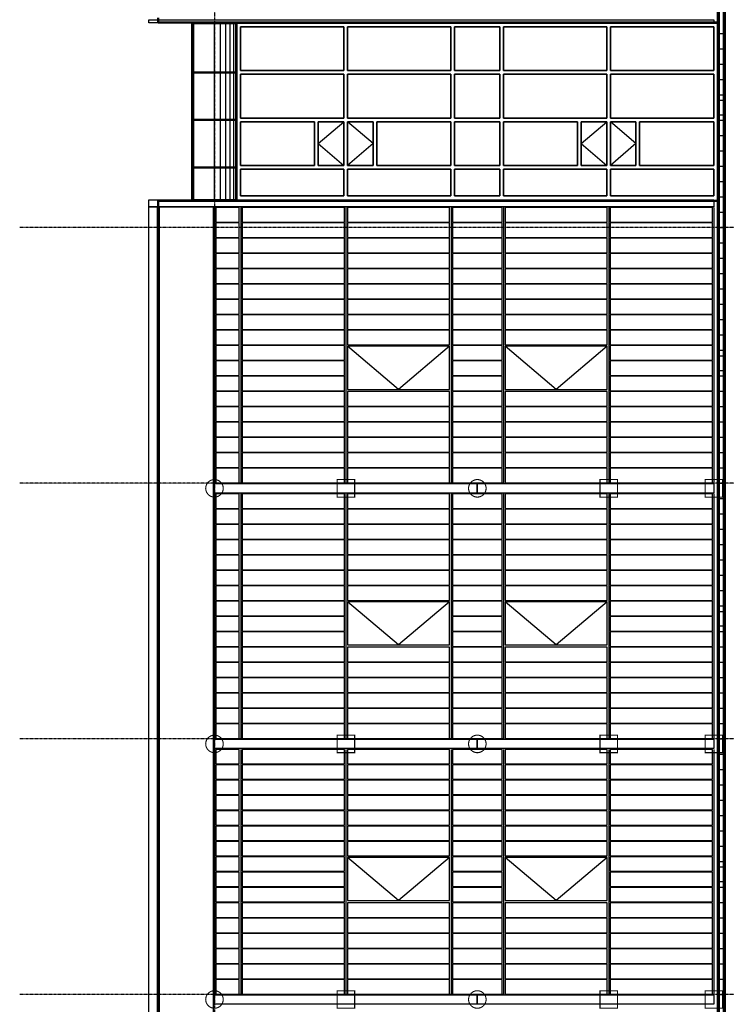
# Model space of a CAD drawing. Extents: x -11408 to 65836, y 12866 to 56869.
# Tile 13 of 68: x -11408 to -1731, y 27415 to 40899. Entities that reach past the tile are written whole.
import ezdxf

# ---------------------------------------------------------------- set-up
doc = ezdxf.new("R2010")
doc.units = 0
doc.linetypes.add('DASHDOT', pattern=[25.4, 12.7, -6.35, 0, -6.35])
for name, color, linetype in [('alu uprof', 3, 'Continuous'), ('beugels', 3, 'Continuous'), ('keramiek', 1, 'Continuous'), ('kozijn', 2, 'Continuous'), ('stramien', 1, 'DASHDOT'), ('vanarris', 253, 'Continuous')]:
    doc.layers.add(name, color=color, linetype=linetype)

# ---------------------------------------------------------------- blocks, each defined once
blk = doc.blocks.new('*U3')
at = {"layer": 'stramien', "color": 1, "ltscale": 0.5}
blk.add_lwpolyline([(0, 21501), (0, -21501)], dxfattribs=at)
blk = doc.blocks.new('*U2')
at = {"layer": 'stramien', "color": 0, "linetype": 'ByBlock', "lineweight": -2, "transparency": 16777216}
blk.add_blockref('*U3', (50400, 0), dxfattribs=at)
blk = doc.blocks.new('*U95')
at = {"layer": 'keramiek'}
blk.add_lwpolyline([(-700, -100), (700, -100), (700, 100), (-700, 100)], close=True, dxfattribs=at)
blk = doc.blocks.new('*U96')
at = {"layer": 'keramiek', "color": 0, "linetype": 'ByBlock', "lineweight": -2, "transparency": 16777216}
for p in [(0, 3150), (0, 2940), (0, 2730), (0, 2520), (0, 2310), (0, 2100), (0, 1890), (0, 1680), (0, 1470), (0, 1260), (0, 1050), (0, 840), (0, 630), (0, 420), (0, 210), (0, 0)]:
    blk.add_blockref('*U95', p, dxfattribs=at)
blk = doc.blocks.new('*U93')
at = {"layer": 'keramiek'}
blk.add_lwpolyline([(-340, -100), (340, -100), (340, 100), (-340, 100)], close=True, dxfattribs=at)
blk = doc.blocks.new('*U94')
at = {"layer": 'alu uprof', "color": 0, "linetype": 'ByBlock', "lineweight": -2, "transparency": 16777216}
for p in [(0, 3150), (0, 2940), (0, 2730), (0, 2520), (0, 2310), (0, 2100), (0, 1890), (0, 1680), (0, 1470), (0, 1260), (0, 1050), (0, 840), (0, 630), (0, 420), (0, 210), (0, 0)]:
    blk.add_blockref('*U93', p, dxfattribs=at)
blk = doc.blocks.new('*U91')
at = {"layer": 'keramiek'}
blk.add_lwpolyline([(20, -100), (340, -100), (340, 100), (20, 100)], close=True, dxfattribs=at)
blk = doc.blocks.new('*U92')
at = {"layer": 'alu uprof', "color": 0, "linetype": 'ByBlock', "lineweight": -2, "transparency": 16777216}
for p in [(0, 3150), (0, 2940), (0, 2730), (0, 2520), (0, 2310), (0, 2100), (0, 1890), (0, 1680), (0, 1470), (0, 1260), (0, 1050), (0, 840), (0, 630), (0, 420), (0, 210), (0, 0)]:
    blk.add_blockref('*U91', p, dxfattribs=at)
blk = doc.blocks.new('*U89')
at = {"layer": 'keramiek'}
blk.add_lwpolyline([(-700, -100), (700, -100), (700, 100), (-700, 100)], close=True, dxfattribs=at)
blk = doc.blocks.new('*U90')
at = {"layer": 'keramiek', "color": 0, "linetype": 'ByBlock', "lineweight": -2, "transparency": 16777216}
for p in [(0, 1050), (0, 840), (0, 630), (0, 420), (0, 210), (0, 0)]:
    blk.add_blockref('*U89', p, dxfattribs=at)
blk = doc.blocks.new('*U87')
at = {"layer": 'keramiek'}
blk.add_lwpolyline([(-700, -100), (700, -100), (700, 100), (-700, 100)], close=True, dxfattribs=at)
blk = doc.blocks.new('*U88')
at = {"layer": 'keramiek', "color": 0, "linetype": 'ByBlock', "lineweight": -2, "transparency": 16777216}
for p in [(0, 1050), (0, 840), (0, 630), (0, 420), (0, 210), (0, 0)]:
    blk.add_blockref('*U87', p, dxfattribs=at)
blk = doc.blocks.new('*U97')
at = {"layer": 'keramiek'}
blk.add_lwpolyline([(-700, -100), (700, -100), (700, 100), (-700, 100)], close=True, dxfattribs=at)
blk = doc.blocks.new('*U86')
at = {"layer": 'keramiek', "color": 0, "linetype": 'ByBlock', "lineweight": -2, "transparency": 16777216}
for p in [(0, 3150), (0, 2940), (0, 2730), (0, 2520), (0, 2310), (0, 2100), (0, 1890), (0, 1680), (0, 1470), (0, 1260), (0, 1050), (0, 840), (0, 630), (0, 420), (0, 210), (0, 0)]:
    blk.add_blockref('*U97', p, dxfattribs=at)
blk = doc.blocks.new('*U98')
at = {"layer": 'keramiek'}
blk.add_lwpolyline([(-700, -100), (700, -100), (700, 100), (-700, 100)], close=True, dxfattribs=at)
blk = doc.blocks.new('*U99')
at = {"layer": 'keramiek', "color": 0, "linetype": 'ByBlock', "lineweight": -2, "transparency": 16777216}
for p in [(0, 1260), (0, 1050), (0, 840), (0, 630), (0, 420), (0, 210), (0, 0)]:
    blk.add_blockref('*U98', p, dxfattribs=at)
blk = doc.blocks.new('*U100')
at = {"layer": 'keramiek'}
blk.add_lwpolyline([(-700, -100), (700, -100), (700, 100), (-700, 100)], close=True, dxfattribs=at)
blk = doc.blocks.new('*U101')
at = {"layer": 'keramiek', "color": 0, "linetype": 'ByBlock', "lineweight": -2, "transparency": 16777216}
for p in [(0, 1260), (0, 1050), (0, 840), (0, 630), (0, 420), (0, 210), (0, 0)]:
    blk.add_blockref('*U100', p, dxfattribs=at)
blk = doc.blocks.new('*U108')
at = {"layer": 'keramiek'}
blk.add_lwpolyline([(-700, -100), (700, -100), (700, 100), (-700, 100)], close=True, dxfattribs=at)
blk = doc.blocks.new('*U109')
at = {"layer": 'keramiek', "color": 0, "linetype": 'ByBlock', "lineweight": -2, "transparency": 16777216}
for p in [(0, 3150), (0, 2940), (0, 2730), (0, 2520), (0, 2310), (0, 2100), (0, 1890), (0, 1680), (0, 1470), (0, 1260), (0, 1050), (0, 840), (0, 630), (0, 420), (0, 210), (0, 0)]:
    blk.add_blockref('*U108', p, dxfattribs=at)
blk = doc.blocks.new('*U106')
at = {"layer": 'keramiek'}
blk.add_lwpolyline([(-340, -100), (340, -100), (340, 100), (-340, 100)], close=True, dxfattribs=at)
blk = doc.blocks.new('*U107')
at = {"layer": 'alu uprof', "color": 0, "linetype": 'ByBlock', "lineweight": -2, "transparency": 16777216}
for p in [(0, 3150), (0, 2940), (0, 2730), (0, 2520), (0, 2310), (0, 2100), (0, 1890), (0, 1680), (0, 1470), (0, 1260), (0, 1050), (0, 840), (0, 630), (0, 420), (0, 210), (0, 0)]:
    blk.add_blockref('*U106', p, dxfattribs=at)
blk = doc.blocks.new('*U104')
at = {"layer": 'keramiek'}
blk.add_lwpolyline([(20, -100), (340, -100), (340, 100), (20, 100)], close=True, dxfattribs=at)
blk = doc.blocks.new('*U105')
at = {"layer": 'alu uprof', "color": 0, "linetype": 'ByBlock', "lineweight": -2, "transparency": 16777216}
for p in [(0, 3150), (0, 2940), (0, 2730), (0, 2520), (0, 2310), (0, 2100), (0, 1890), (0, 1680), (0, 1470), (0, 1260), (0, 1050), (0, 840), (0, 630), (0, 420), (0, 210), (0, 0)]:
    blk.add_blockref('*U104', p, dxfattribs=at)
blk = doc.blocks.new('*U102')
at = {"layer": 'keramiek'}
blk.add_lwpolyline([(-700, -100), (700, -100), (700, 100), (-700, 100)], close=True, dxfattribs=at)
blk = doc.blocks.new('*U103')
at = {"layer": 'keramiek', "color": 0, "linetype": 'ByBlock', "lineweight": -2, "transparency": 16777216}
for p in [(0, 1050), (0, 840), (0, 630), (0, 420), (0, 210), (0, 0)]:
    blk.add_blockref('*U102', p, dxfattribs=at)
blk = doc.blocks.new('*U111')
at = {"layer": 'keramiek'}
blk.add_lwpolyline([(-700, -100), (700, -100), (700, 100), (-700, 100)], close=True, dxfattribs=at)
blk = doc.blocks.new('*U112')
at = {"layer": 'keramiek', "color": 0, "linetype": 'ByBlock', "lineweight": -2, "transparency": 16777216}
for p in [(0, 1050), (0, 840), (0, 630), (0, 420), (0, 210), (0, 0)]:
    blk.add_blockref('*U111', p, dxfattribs=at)
blk = doc.blocks.new('*U113')
at = {"layer": 'keramiek'}
blk.add_lwpolyline([(-700, -100), (700, -100), (700, 100), (-700, 100)], close=True, dxfattribs=at)
blk = doc.blocks.new('*U110')
at = {"layer": 'keramiek', "color": 0, "linetype": 'ByBlock', "lineweight": -2, "transparency": 16777216}
for p in [(0, 3150), (0, 2940), (0, 2730), (0, 2520), (0, 2310), (0, 2100), (0, 1890), (0, 1680), (0, 1470), (0, 1260), (0, 1050), (0, 840), (0, 630), (0, 420), (0, 210), (0, 0)]:
    blk.add_blockref('*U113', p, dxfattribs=at)
blk = doc.blocks.new('*U114')
at = {"layer": 'keramiek'}
blk.add_lwpolyline([(-700, -100), (700, -100), (700, 100), (-700, 100)], close=True, dxfattribs=at)
blk = doc.blocks.new('*U115')
at = {"layer": 'keramiek', "color": 0, "linetype": 'ByBlock', "lineweight": -2, "transparency": 16777216}
for p in [(0, 1260), (0, 1050), (0, 840), (0, 630), (0, 420), (0, 210), (0, 0)]:
    blk.add_blockref('*U114', p, dxfattribs=at)
blk = doc.blocks.new('*U116')
at = {"layer": 'keramiek'}
blk.add_lwpolyline([(-700, -100), (700, -100), (700, 100), (-700, 100)], close=True, dxfattribs=at)
blk = doc.blocks.new('*U117')
at = {"layer": 'keramiek', "color": 0, "linetype": 'ByBlock', "lineweight": -2, "transparency": 16777216}
for p in [(0, 1260), (0, 1050), (0, 840), (0, 630), (0, 420), (0, 210), (0, 0)]:
    blk.add_blockref('*U116', p, dxfattribs=at)
blk = doc.blocks.new('*U124')
at = {"layer": 'keramiek'}
blk.add_lwpolyline([(-700, -100), (700, -100), (700, 100), (-700, 100)], close=True, dxfattribs=at)
blk = doc.blocks.new('*U125')
at = {"layer": 'keramiek', "color": 0, "linetype": 'ByBlock', "lineweight": -2, "transparency": 16777216}
for p in [(0, 3570), (0, 3360), (0, 3150), (0, 2940), (0, 2730), (0, 2520), (0, 2310), (0, 2100), (0, 1890), (0, 1680), (0, 1470), (0, 1260), (0, 1050), (0, 840), (0, 630), (0, 420), (0, 210), (0, 0)]:
    blk.add_blockref('*U124', p, dxfattribs=at)
blk = doc.blocks.new('*U122')
at = {"layer": 'keramiek'}
blk.add_lwpolyline([(-340, -100), (340, -100), (340, 100), (-340, 100)], close=True, dxfattribs=at)
blk = doc.blocks.new('*U123')
at = {"layer": 'alu uprof', "color": 0, "linetype": 'ByBlock', "lineweight": -2, "transparency": 16777216}
for p in [(0, 3570), (0, 3360), (0, 3150), (0, 2940), (0, 2730), (0, 2520), (0, 2310), (0, 2100), (0, 1890), (0, 1680), (0, 1470), (0, 1260), (0, 1050), (0, 840), (0, 630), (0, 420), (0, 210), (0, 0)]:
    blk.add_blockref('*U122', p, dxfattribs=at)
blk = doc.blocks.new('*U120')
at = {"layer": 'keramiek'}
blk.add_lwpolyline([(20, -100), (340, -100), (340, 100), (20, 100)], close=True, dxfattribs=at)
blk = doc.blocks.new('*U121')
at = {"layer": 'alu uprof', "color": 0, "linetype": 'ByBlock', "lineweight": -2, "transparency": 16777216}
for p in [(0, 3570), (0, 3360), (0, 3150), (0, 2940), (0, 2730), (0, 2520), (0, 2310), (0, 2100), (0, 1890), (0, 1680), (0, 1470), (0, 1260), (0, 1050), (0, 840), (0, 630), (0, 420), (0, 210), (0, 0)]:
    blk.add_blockref('*U120', p, dxfattribs=at)
blk = doc.blocks.new('*U118')
at = {"layer": 'keramiek'}
blk.add_lwpolyline([(-700, -100), (700, -100), (700, 100), (-700, 100)], close=True, dxfattribs=at)
blk = doc.blocks.new('*U119')
at = {"layer": 'keramiek', "color": 0, "linetype": 'ByBlock', "lineweight": -2, "transparency": 16777216}
for p in [(0, 1050), (0, 840), (0, 630), (0, 420), (0, 210), (0, 0)]:
    blk.add_blockref('*U118', p, dxfattribs=at)
blk = doc.blocks.new('*U127')
at = {"layer": 'keramiek'}
blk.add_lwpolyline([(-700, -100), (700, -100), (700, 100), (-700, 100)], close=True, dxfattribs=at)
blk = doc.blocks.new('*U128')
at = {"layer": 'keramiek', "color": 0, "linetype": 'ByBlock', "lineweight": -2, "transparency": 16777216}
for p in [(0, 1050), (0, 840), (0, 630), (0, 420), (0, 210), (0, 0)]:
    blk.add_blockref('*U127', p, dxfattribs=at)
blk = doc.blocks.new('*U129')
at = {"layer": 'keramiek'}
blk.add_lwpolyline([(-700, -100), (700, -100), (700, 100), (-700, 100)], close=True, dxfattribs=at)
blk = doc.blocks.new('*U126')
at = {"layer": 'keramiek', "color": 0, "linetype": 'ByBlock', "lineweight": -2, "transparency": 16777216}
for p in [(0, 3570), (0, 3360), (0, 3150), (0, 2940), (0, 2730), (0, 2520), (0, 2310), (0, 2100), (0, 1890), (0, 1680), (0, 1470), (0, 1260), (0, 1050), (0, 840), (0, 630), (0, 420), (0, 210), (0, 0)]:
    blk.add_blockref('*U129', p, dxfattribs=at)
blk = doc.blocks.new('*U130')
at = {"layer": 'keramiek'}
blk.add_lwpolyline([(-700, -100), (700, -100), (700, 100), (-700, 100)], close=True, dxfattribs=at)
blk = doc.blocks.new('*U131')
at = {"layer": 'keramiek', "color": 0, "linetype": 'ByBlock', "lineweight": -2, "transparency": 16777216}
for p in [(0, 1680), (0, 1470), (0, 1260), (0, 1050), (0, 840), (0, 630), (0, 420), (0, 210), (0, 0)]:
    blk.add_blockref('*U130', p, dxfattribs=at)
blk = doc.blocks.new('*U132')
at = {"layer": 'keramiek'}
blk.add_lwpolyline([(-700, -100), (700, -100), (700, 100), (-700, 100)], close=True, dxfattribs=at)
blk = doc.blocks.new('*U133')
at = {"layer": 'keramiek', "color": 0, "linetype": 'ByBlock', "lineweight": -2, "transparency": 16777216}
for p in [(0, 1680), (0, 1470), (0, 1260), (0, 1050), (0, 840), (0, 630), (0, 420), (0, 210), (0, 0)]:
    blk.add_blockref('*U132', p, dxfattribs=at)

msp = doc.modelspace()

# ---------------------------------------------------------------- linework, layer by layer
at = {"layer": 'alu uprof'}
for points in [[(-1901, 40856), (-9641, 40856), (-9641, 40896), (-1901, 40896)], [(-1901, 38336), (-9641, 38336), (-9641, 38431), (-1901, 38431)], [(-8761, 19916), (-9641, 19916), (-9641, 38336), (-8761, 38336)], [(-5141, 34416), (-8741, 34416), (-8741, 34546), (-5141, 34546)], [(-1901, 34416), (-5141, 34416), (-5141, 34546), (-1901, 34546)], [(-5141, 30916), (-8741, 30916), (-8741, 31046), (-5141, 31046)], [(-1901, 30916), (-5141, 30916), (-5141, 31046), (-1901, 31046)], [(-5141, 27416), (-8741, 27416), (-8741, 27546), (-5141, 27546)], [(-1901, 27416), (-5141, 27416), (-5141, 27546), (-1901, 27546)]]:
    msp.add_lwpolyline(points, close=True, dxfattribs=at)
for points in [[(-8741, 38326), (-8741, 34556)], [(-8381, 38326), (-8381, 34556)], [(-6941, 38326), (-6941, 34556)], [(-5501, 38326), (-5501, 34556)], [(-4781, 38326), (-4781, 34556)], [(-3341, 38326), (-3341, 34556)], [(-1901, 38326), (-1901, 34556)], [(-8741, 34406), (-8741, 31056)], [(-8381, 34406), (-8381, 31056)], [(-6941, 34406), (-6941, 31056)], [(-5501, 34406), (-5501, 31056)], [(-4781, 34406), (-4781, 31056)], [(-3341, 34406), (-3341, 31056)], [(-1901, 34406), (-1901, 31056)], [(-8741, 30906), (-8741, 27556)], [(-8381, 30906), (-8381, 27556)], [(-6941, 30906), (-6941, 27556)], [(-5501, 30906), (-5501, 27556)], [(-4781, 30906), (-4781, 27556)], [(-3341, 30906), (-3341, 27556)], [(-1901, 30906), (-1901, 27556)]]:
    msp.add_lwpolyline(points, dxfattribs=at)
at = {"layer": 'beugels', "color": 10, "const_width": 15}
for points in [[(-8861, 34482, -0.412064), (-8741, 34601, -0.412362), (-8621, 34482, -0.416068), (-8741, 34361, -0.416366)], [(-5261, 34482, -0.412064), (-5141, 34601, -0.412362), (-5021, 34482, -0.416068), (-5141, 34361, -0.416366)], [(-8861, 30982, -0.412064), (-8741, 31101, -0.412362), (-8621, 30982, -0.416068), (-8741, 30861, -0.416366)], [(-5261, 30982, -0.412064), (-5141, 31101, -0.412362), (-5021, 30982, -0.416068), (-5141, 30861, -0.416366)], [(-8861, 27482, -0.412064), (-8741, 27601, -0.412362), (-8621, 27482, -0.416068), (-8741, 27361, -0.416366)], [(-5261, 27482, -0.412064), (-5141, 27601, -0.412362), (-5021, 27482, -0.416068), (-5141, 27361, -0.416366)]]:
    msp.add_lwpolyline(points, format="xyb", close=True, dxfattribs=at)
at = {"layer": 'beugels', "color": 10, "const_width": 10}
for points in [[(-8741, 34416), (-8741, 34546)], [(-5141, 34416), (-5141, 34546)], [(-1901, 34416), (-1901, 34546)], [(-8741, 30916), (-8741, 31046)], [(-5141, 30916), (-5141, 31046)], [(-1901, 30916), (-1901, 31046)], [(-8741, 27416), (-8741, 27546)], [(-5141, 27416), (-5141, 27546)], [(-1901, 27416), (-1901, 27546)]]:
    msp.add_lwpolyline(points, dxfattribs=at)
at = {"layer": 'beugels', "color": 93, "const_width": 15}
for points in [[(-7061, 34361), (-6821, 34361), (-6821, 34601), (-7061, 34601)], [(-3461, 34361), (-3221, 34361), (-3221, 34601), (-3461, 34601)], [(-2021, 34361), (-1781, 34361), (-1781, 34601), (-2021, 34601)], [(-7061, 30861), (-6821, 30861), (-6821, 31101), (-7061, 31101)], [(-3461, 30861), (-3221, 30861), (-3221, 31101), (-3461, 31101)], [(-2021, 30861), (-1781, 30861), (-1781, 31101), (-2021, 31101)], [(-7061, 27361), (-6821, 27361), (-6821, 27601), (-7061, 27601)], [(-3461, 27361), (-3221, 27361), (-3221, 27601), (-3461, 27601)], [(-2021, 27361), (-1781, 27361), (-1781, 27601), (-2021, 27601)]]:
    msp.add_lwpolyline(points, close=True, dxfattribs=at)
at = {"layer": 'kozijn'}
for points in [[(-5521, 36426), (-6921, 36426), (-6921, 35836), (-5521, 35836)], [(-3361, 36426), (-4761, 36426), (-4761, 35836), (-3361, 35836)], [(-5521, 32926), (-6921, 32926), (-6921, 32336), (-5521, 32336)], [(-3361, 32926), (-4761, 32926), (-4761, 32336), (-3361, 32336)], [(-5521, 29426), (-6921, 29426), (-6921, 28836), (-5521, 28836)], [(-3361, 29426), (-4761, 29426), (-4761, 28836), (-3361, 28836)]]:
    msp.add_lwpolyline(points, close=True, dxfattribs=at)
at = {"layer": 'kozijn', "color": 1}
for points in [[(-5521, 36426), (-6221, 35836), (-6921, 36426)], [(-3361, 36426), (-4061, 35836), (-4761, 36426)], [(-5521, 32926), (-6221, 32336), (-6921, 32926)], [(-3361, 32926), (-4061, 32336), (-4761, 32926)], [(-5521, 29426), (-6221, 28836), (-6921, 29426)], [(-3361, 29426), (-4061, 28836), (-4761, 29426)]]:
    msp.add_lwpolyline(points, dxfattribs=at)
at = {"layer": 'stramien', "color": 1, "ltscale": 0.5}
for points in [[(63696, 38051), (-11408, 38051)], [(63696, 34551), (-11408, 34551)], [(63696, 31051), (-11408, 31051)], [(63696, 27551), (-11408, 27551)]]:
    msp.add_lwpolyline(points, dxfattribs=at)
at = {"layer": 'vanarris', "lineweight": 70}
for p, q in [((-1841, 50296), (-1841, 16981)), ((-1761, 50296), (-1761, 18796)), ((-9041, 40861), (-9041, 38429)), ((-9511, 38336), (-9511, 19916))]:
    msp.add_line(p, q, dxfattribs=at)
at = {"layer": 'vanarris', "lineweight": 50}
for p, q in [((-9511, 40861), (-9511, 40926)), ((-8731, 40861), (-9511, 40861)), ((-8731, 40861), (-8741, 40861)), ((-1861, 40861), (-8731, 40861)), ((-1851, 40861), (-1861, 40861)), ((-8741, 40851), (-9041, 40851)), ((-8731, 40851), (-8741, 40851)), ((-8441, 40851), (-8731, 40851)), ((-8441, 40851), (-8441, 38429)), ((-8741, 40176), (-9041, 40176)), ((-8441, 40176), (-8741, 40176)), ((-8741, 39526), (-9041, 39526)), ((-8441, 39526), (-8741, 39526)), ((-8741, 38876), (-9041, 38876)), ((-8441, 38876), (-8741, 38876)), ((-8741, 38429), (-9041, 38429)), ((-8731, 38429), (-8741, 38429)), ((-8441, 38429), (-8731, 38429)), ((-8741, 38419), (-9511, 38419)), ((-9511, 38419), (-9511, 38336)), ((-8731, 38419), (-8741, 38419)), ((-1861, 38419), (-8731, 38419))]:
    msp.add_line(p, q, dxfattribs=at)
at = {"layer": 'vanarris', "lineweight": 25}
for p, q in [((-8744, 40851), (-8744, 38429)), ((-8664, 40851), (-8664, 38429)), ((-8591, 40851), (-8591, 38429)), ((-8529, 40851), (-8529, 38429)), ((-8481, 40851), (-8481, 38429)), ((-8451, 40851), (-8451, 38429)), ((-1841, 40711), (-1761, 40711)), ((-1841, 40501), (-1761, 40501)), ((-1841, 40291), (-1761, 40291)), ((-1851, 40081), (-1761, 40081)), ((-1851, 39871), (-1761, 39871)), ((-1851, 39796), (-1761, 39796)), ((-1851, 39596), (-1761, 39596)), ((-1851, 39521), (-1761, 39521)), ((-7319, 39201), (-6969, 39501)), ((-6569, 39201), (-6919, 39501)), ((-3719, 39201), (-3369, 39501)), ((-2969, 39201), (-3319, 39501)), ((-1851, 39311), (-1761, 39311)), ((-7319, 39201), (-6969, 38901)), ((-6569, 39201), (-6919, 38901)), ((-3719, 39201), (-3369, 38901)), ((-2969, 39201), (-3319, 38901)), ((-1851, 39101), (-1761, 39101)), ((-1851, 38891), (-1761, 38891)), ((-1841, 38681), (-1761, 38681)), ((-1841, 38471), (-1761, 38471)), ((-1841, 38261), (-1761, 38261)), ((-1841, 38051), (-1761, 38051)), ((-1841, 37841), (-1761, 37841)), ((-1841, 37631), (-1761, 37631)), ((-1841, 37421), (-1761, 37421)), ((-1841, 37211), (-1761, 37211)), ((-1841, 37001), (-1761, 37001)), ((-1841, 36791), (-1761, 36791)), ((-1841, 36581), (-1761, 36581)), ((-1841, 36371), (-1761, 36371)), ((-1841, 36296), (-1761, 36296)), ((-1841, 36096), (-1761, 36096)), ((-1841, 36021), (-1761, 36021)), ((-1841, 35811), (-1761, 35811)), ((-1841, 35601), (-1761, 35601)), ((-1841, 35391), (-1761, 35391)), ((-1841, 35181), (-1761, 35181)), ((-1841, 34971), (-1761, 34971)), ((-1841, 34761), (-1761, 34761)), ((-1841, 34551), (-1761, 34551)), ((-1841, 34341), (-1761, 34341)), ((-1841, 34131), (-1761, 34131)), ((-1841, 33921), (-1761, 33921)), ((-1841, 33711), (-1761, 33711)), ((-1841, 33501), (-1761, 33501)), ((-1841, 33291), (-1761, 33291)), ((-1841, 33081), (-1761, 33081)), ((-1841, 32871), (-1761, 32871)), ((-1841, 32796), (-1761, 32796)), ((-1841, 32596), (-1761, 32596)), ((-1841, 32521), (-1761, 32521)), ((-1841, 32311), (-1761, 32311)), ((-1841, 32101), (-1761, 32101)), ((-1841, 31891), (-1761, 31891)), ((-1841, 31681), (-1761, 31681)), ((-1841, 31471), (-1761, 31471)), ((-1841, 31261), (-1761, 31261)), ((-1841, 31051), (-1761, 31051)), ((-1841, 30841), (-1761, 30841)), ((-1841, 30631), (-1761, 30631)), ((-1841, 30421), (-1761, 30421)), ((-1841, 30211), (-1761, 30211)), ((-1841, 30001), (-1761, 30001)), ((-1841, 29791), (-1761, 29791)), ((-1841, 29581), (-1761, 29581)), ((-1841, 29371), (-1761, 29371)), ((-1841, 29296), (-1761, 29296)), ((-1841, 29096), (-1761, 29096)), ((-1841, 29021), (-1761, 29021)), ((-1841, 28811), (-1761, 28811)), ((-1841, 28601), (-1761, 28601)), ((-1841, 28391), (-1761, 28391)), ((-1841, 28181), (-1761, 28181)), ((-1841, 27971), (-1761, 27971)), ((-1841, 27761), (-1761, 27761)), ((-1841, 27551), (-1761, 27551))]:
    msp.add_line(p, q, dxfattribs=at)
at = {"layer": 'vanarris', "lineweight": 35}
for p, q in [((-8434, 40851), (-1854, 40851)), ((-8434, 40851), (-8434, 38436)), ((-8384, 40801), (-8384, 40201)), ((-6969, 40801), (-8384, 40801)), ((-6969, 40801), (-6969, 40201)), ((-6919, 40801), (-6919, 40201)), ((-6919, 40801), (-5504, 40801)), ((-5504, 40801), (-5504, 40201)), ((-4834, 40801), (-5454, 40801)), ((-5454, 40801), (-5454, 40201)), ((-4834, 40801), (-4834, 40201)), ((-3369, 40801), (-4784, 40801)), ((-4784, 40801), (-4784, 40201)), ((-3369, 40801), (-3369, 40201)), ((-3319, 40801), (-3319, 40201)), ((-3319, 40801), (-1904, 40801)), ((-1904, 40801), (-1904, 40201)), ((-1854, 40851), (-1854, 38436)), ((-6969, 40201), (-8384, 40201)), ((-5504, 40201), (-6919, 40201)), ((-5454, 40201), (-4834, 40201)), ((-4784, 40201), (-3369, 40201)), ((-3319, 40201), (-1904, 40201)), ((-8384, 40151), (-8384, 39551)), ((-6969, 40151), (-8384, 40151)), ((-6969, 40151), (-6969, 39551)), ((-6919, 40151), (-6919, 39551)), ((-5504, 40151), (-6919, 40151)), ((-5504, 40151), (-5504, 39551)), ((-5454, 40151), (-4834, 40151)), ((-5454, 40151), (-5454, 39551)), ((-4834, 40151), (-4834, 39551)), ((-4784, 40151), (-3369, 40151)), ((-4784, 40151), (-4784, 39551)), ((-3369, 40151), (-3369, 39551)), ((-3319, 40151), (-3319, 39551)), ((-3319, 40151), (-1904, 40151)), ((-1904, 40151), (-1904, 39551)), ((-6969, 39551), (-8384, 39551)), ((-5504, 39551), (-6919, 39551)), ((-5454, 39551), (-4834, 39551)), ((-4784, 39551), (-3369, 39551)), ((-3319, 39551), (-1904, 39551)), ((-8384, 39501), (-8384, 38901)), ((-8384, 39501), (-7369, 39501)), ((-7369, 39501), (-7369, 38901)), ((-6969, 39501), (-7319, 39501)), ((-7319, 39501), (-7319, 38901)), ((-6969, 39501), (-6969, 38901)), ((-6919, 39501), (-6569, 39501)), ((-6919, 39501), (-6919, 38901)), ((-6569, 39501), (-6569, 38901)), ((-5504, 39501), (-6519, 39501)), ((-6519, 39501), (-6519, 38901)), ((-5504, 39501), (-5504, 38901)), ((-5454, 39501), (-5454, 38901)), ((-4834, 39501), (-5454, 39501)), ((-4834, 39501), (-4834, 38901)), ((-4784, 39501), (-4784, 38901)), ((-4784, 39501), (-3769, 39501)), ((-3769, 39501), (-3769, 38901)), ((-3369, 39501), (-3719, 39501)), ((-3719, 39501), (-3719, 38901)), ((-3369, 39501), (-3369, 38901)), ((-3319, 39501), (-3319, 38901)), ((-3319, 39501), (-2969, 39501)), ((-2969, 39501), (-2969, 38901)), ((-1904, 39501), (-2919, 39501)), ((-2919, 39501), (-2919, 38901)), ((-1904, 39501), (-1904, 38901)), ((-8384, 38901), (-7369, 38901)), ((-8384, 38486), (-8384, 38851)), ((-6969, 38851), (-8384, 38851)), ((-6969, 38901), (-7319, 38901)), ((-6969, 38486), (-6969, 38851)), ((-6919, 38901), (-6569, 38901)), ((-6919, 38486), (-6919, 38851)), ((-6919, 38851), (-5504, 38851)), ((-5504, 38901), (-6519, 38901)), ((-5504, 38486), (-5504, 38851)), ((-5454, 38901), (-4834, 38901)), ((-5454, 38486), (-5454, 38851)), ((-4834, 38851), (-5454, 38851)), ((-4834, 38486), (-4834, 38851)), ((-4784, 38901), (-3769, 38901)), ((-4784, 38486), (-4784, 38851)), ((-3369, 38851), (-4784, 38851)), ((-3369, 38901), (-3719, 38901)), ((-3369, 38486), (-3369, 38851)), ((-3319, 38901), (-2969, 38901)), ((-3319, 38486), (-3319, 38851)), ((-3319, 38851), (-1904, 38851)), ((-1904, 38901), (-2919, 38901)), ((-1904, 38486), (-1904, 38851)), ((-6969, 38486), (-8384, 38486)), ((-6919, 38486), (-5504, 38486)), ((-4834, 38486), (-5454, 38486)), ((-3369, 38486), (-4784, 38486)), ((-3319, 38486), (-1904, 38486))]:
    msp.add_line(p, q, dxfattribs=at)

# ---------------------------------------------------------------- block references
at = {"layer": 'alu uprof'}
for name, p in [('*U121', (-8741, 34656)), ('*U123', (-5141, 34656)), ('*U105', (-8741, 31156)), ('*U107', (-5141, 31156)), ('*U92', (-8741, 27656)), ('*U94', (-5141, 27656))]:
    msp.add_blockref(name, p, dxfattribs=at)
at = {"layer": 'keramiek'}
for name, p in [('*U125', (-7661, 34656)), ('*U131', (-6221, 36546)), ('*U133', (-4061, 36546)), ('*U126', (-2621, 34656)), ('*U119', (-6221, 34656)), ('*U128', (-4061, 34656)), ('*U109', (-7661, 31156)), ('*U115', (-6221, 33046)), ('*U117', (-4061, 33046)), ('*U110', (-2621, 31156)), ('*U103', (-6221, 31156)), ('*U112', (-4061, 31156)), ('*U96', (-7661, 27656)), ('*U99', (-6221, 29546)), ('*U101', (-4061, 29546)), ('*U86', (-2621, 27656)), ('*U90', (-6221, 27656)), ('*U88', (-4061, 27656))]:
    msp.add_blockref(name, p, dxfattribs=at)
at = {"layer": 'stramien', "xscale": -1}
msp.add_blockref('*U2', (41659, 34367), dxfattribs=at)

doc.saveas('drawing.dxf')
